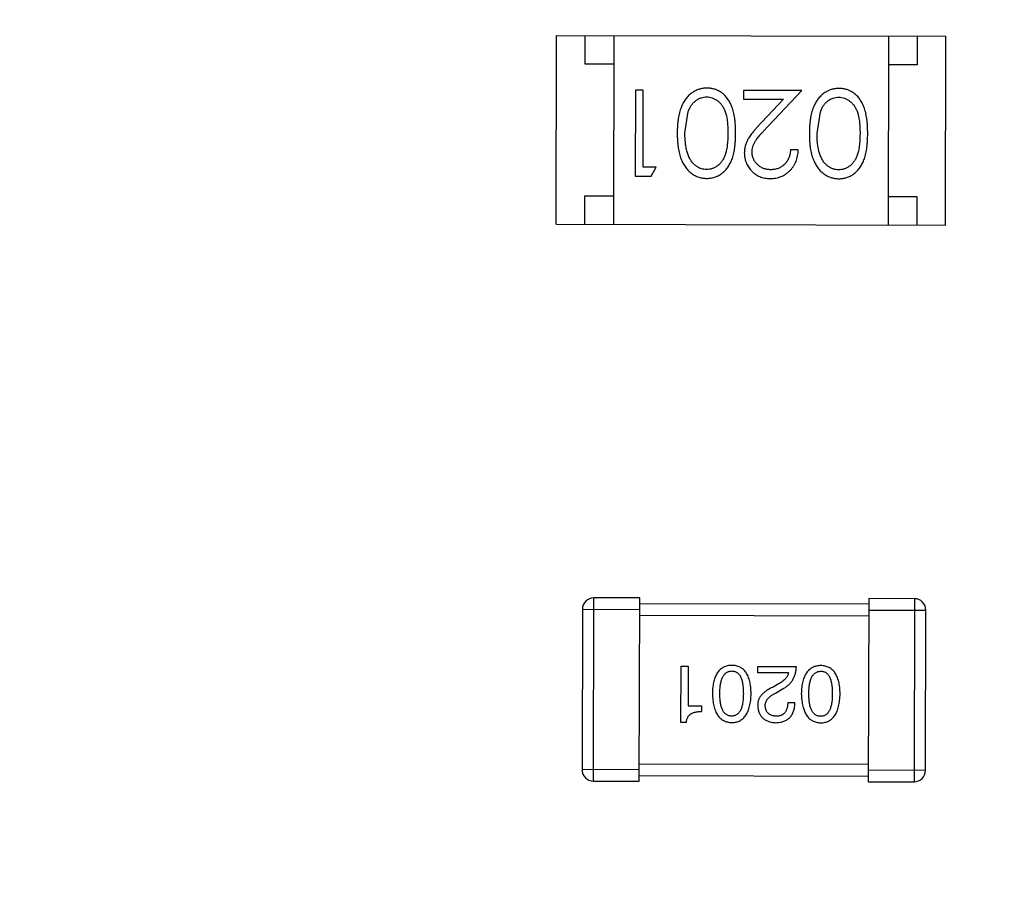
# Model space of a CAD drawing. Header units: millimetres. Extents: x 64 to 213, y 7 to 77.
# Tile 8 of 49: x 179.82 to 181.54, y 18.06 to 19.57. Entities that reach past the tile are written whole.
import ezdxf

# ---------------------------------------------------------------- set-up
doc = ezdxf.new("R2010")
doc.units = ezdxf.units.MM
doc.header["$LTSCALE"] = 1.21
doc.header["$MEASUREMENT"] = 0
doc.layers.get('0').update_dxf_attribs({"linetype": 'CONTINUOUS'})

msp = doc.modelspace()

# ---------------------------------------------------------------- linework, layer by layer
at = {"color": 7, "linetype": 'Continuous'}
for p, q in [((180.7605, 19.2098), (180.7613, 19.5398)), ((180.7613, 19.5398), (181.4413, 19.5381)), ((180.8112, 19.4896), (180.8113, 19.5396)), ((180.8613, 19.5395), (180.8605, 19.2095)), ((181.3413, 19.5383), (181.3405, 19.2083)), ((181.3913, 19.5382), (181.3912, 19.4882)), ((181.4405, 19.2081), (181.4413, 19.5381)), ((180.8612, 19.4895), (180.8112, 19.4896)), ((181.3912, 19.4882), (181.3412, 19.4883)), ((180.8992, 19.4441), (180.8989, 19.2941)), ((180.9127, 19.4441), (180.8992, 19.4441)), ((180.9124, 19.3095), (180.9127, 19.4441)), ((181.0877, 19.4437), (181.0877, 19.4283)), ((181.1896, 19.4434), (181.0877, 19.4437)), ((181.1313, 19.3815), (181.1896, 19.4434)), ((181.0877, 19.4283), (181.1575, 19.4281)), ((181.1575, 19.4281), (181.1198, 19.3882)), ((180.9856, 19.3689), (180.9914, 19.4066)), ((181.2164, 19.3684), (181.2221, 19.4061)), ((181.1836, 19.3396), (181.1701, 19.3396)), ((180.9354, 19.3094), (180.9124, 19.3095)), ((180.9266, 19.2941), (180.9354, 19.3094)), ((180.8989, 19.2941), (180.9266, 19.2941)), ((180.8105, 19.2096), (180.8106, 19.2596)), ((180.8106, 19.2596), (180.8606, 19.2595)), ((181.3406, 19.2583), (181.3906, 19.2582)), ((181.3906, 19.2582), (181.3905, 19.2082)), ((180.7605, 19.2098), (181.4405, 19.2081)), ((180.8258, 18.2372), (180.8266, 18.5572)), ((180.9066, 18.557), (180.8266, 18.5572)), ((180.9058, 18.237), (180.9066, 18.557)), ((181.3065, 18.546), (180.9065, 18.547)), ((181.3066, 18.556), (181.3058, 18.236)), ((181.3866, 18.5558), (181.3066, 18.556)), ((181.3866, 18.5558), (181.3858, 18.2358)), ((180.8065, 18.5372), (180.8058, 18.2572)), ((180.8065, 18.5372), (180.9065, 18.537)), ((180.9065, 18.527), (181.3065, 18.526)), ((181.3065, 18.536), (181.4065, 18.5358)), ((181.4058, 18.2558), (181.4065, 18.5358)), ((180.9786, 18.3395), (180.9788, 18.4379)), ((180.9788, 18.4379), (180.9914, 18.4379)), ((180.9914, 18.4379), (180.9912, 18.3685)), ((181.1129, 18.4261), (181.1129, 18.4376)), ((181.1129, 18.4376), (181.1802, 18.4374)), ((181.1665, 18.426), (181.1129, 18.4261)), ((181.15, 18.4074), (181.1396, 18.4014)), ((181.144, 18.391), (181.1571, 18.3987)), ((181.1653, 18.3746), (181.1778, 18.3746)), ((180.9912, 18.3685), (181.0147, 18.3684)), ((181.0147, 18.3684), (181.0147, 18.3586)), ((180.9879, 18.3395), (180.9786, 18.3395)), ((181.3058, 18.266), (180.9058, 18.267)), ((180.9058, 18.257), (180.8058, 18.2572)), ((181.4058, 18.2558), (181.3058, 18.256)), ((180.8258, 18.2372), (180.9058, 18.237)), ((180.9058, 18.247), (181.3058, 18.246)), ((181.3058, 18.236), (181.3858, 18.2358))]:
    msp.add_line(p, q, dxfattribs=at)
for centre, radius, start, end in [((185.4146, 28.9388), 19.255, 315, 225), ((185.4146, 28.9388), 19.055, 315, 225), ((180.8265, 18.5372), 0.02, 89.8597, 179.8597), ((181.3865, 18.5358), 0.02, 359.8597, 89.8597), ((180.8258, 18.2572), 0.02, 179.8597, 269.8597), ((181.3858, 18.2558), 0.02, 269.8597, 359.8597)]:
    msp.add_arc(centre, radius, start, end, dxfattribs=at)
for points, knots in [([(181.0241, 19.4477), (181.0229, 19.4477), (181.0205, 19.4476), (181.017, 19.4472), (181.0136, 19.4465), (181.0102, 19.4456), (181.007, 19.4444), (181.0038, 19.443), (181.0007, 19.4412), (180.9976, 19.4393), (180.9947, 19.437), (180.992, 19.4345), (180.9894, 19.4317), (180.987, 19.4287), (180.9847, 19.4254), (180.9827, 19.4218), (180.9807, 19.418), (180.9789, 19.414), (180.9773, 19.4096), (180.976, 19.4048), (180.9748, 19.3997), (180.9738, 19.3943), (180.9731, 19.3885), (180.9725, 19.3823), (180.9722, 19.3758), (180.9722, 19.3713), (180.9721, 19.369)], [0, 0, 0, 0, 0.033824, 0.067298, 0.10028, 0.133019, 0.165736, 0.198792, 0.232372, 0.266409, 0.301016, 0.336196, 0.371972, 0.408574, 0.446394, 0.485225, 0.525372, 0.567224, 0.611081, 0.65775, 0.70702, 0.759235, 0.814484, 0.873227, 0.934937, 1, 1, 1, 1]), ([(181.074, 19.3688), (181.074, 19.3712), (181.074, 19.3758), (181.0737, 19.3826), (181.0733, 19.3889), (181.0725, 19.3949), (181.0717, 19.4004), (181.0706, 19.4055), (181.0693, 19.4103), (181.0678, 19.4146), (181.0661, 19.4186), (181.0643, 19.4223), (181.0623, 19.4258), (181.0601, 19.429), (181.0578, 19.432), (181.0553, 19.4347), (181.0527, 19.4372), (181.0499, 19.4394), (181.047, 19.4413), (181.044, 19.443), (181.0409, 19.4445), (181.0377, 19.4456), (181.0344, 19.4465), (181.0311, 19.4472), (181.0276, 19.4476), (181.0253, 19.4477), (181.0241, 19.4477)], [0, 0, 0, 0, 0.068113, 0.132564, 0.193427, 0.250218, 0.303569, 0.353576, 0.400235, 0.443586, 0.484619, 0.524292, 0.56238, 0.599049, 0.63494, 0.669782, 0.704009, 0.737842, 0.771098, 0.803896, 0.836415, 0.868639, 0.900715, 0.933378, 0.966213, 1, 1, 1, 1]), ([(181.2549, 19.4471), (181.2537, 19.4471), (181.2513, 19.4471), (181.2478, 19.4466), (181.2443, 19.446), (181.241, 19.4451), (181.2377, 19.4438), (181.2345, 19.4424), (181.2314, 19.4407), (181.2284, 19.4387), (181.2255, 19.4365), (181.2228, 19.4339), (181.2202, 19.4312), (181.2178, 19.4281), (181.2155, 19.4248), (181.2134, 19.4213), (181.2115, 19.4175), (181.2097, 19.4134), (181.2081, 19.409), (181.2067, 19.4043), (181.2055, 19.3992), (181.2046, 19.3937), (181.2039, 19.3879), (181.2033, 19.3818), (181.203, 19.3752), (181.2029, 19.3707), (181.2029, 19.3685)], [0, 0, 0, 0, 0.033824, 0.067298, 0.10028, 0.133019, 0.165736, 0.198792, 0.232372, 0.266409, 0.301016, 0.336196, 0.371972, 0.408574, 0.446394, 0.485225, 0.525372, 0.567224, 0.611081, 0.65775, 0.70702, 0.759235, 0.814484, 0.873227, 0.934937, 1, 1, 1, 1]), ([(181.3048, 19.3682), (181.3048, 19.3706), (181.3048, 19.3752), (181.3045, 19.382), (181.304, 19.3883), (181.3033, 19.3943), (181.3024, 19.3998), (181.3014, 19.405), (181.3001, 19.4097), (181.2986, 19.414), (181.2969, 19.418), (181.295, 19.4218), (181.293, 19.4252), (181.2909, 19.4285), (181.2886, 19.4314), (181.2861, 19.4342), (181.2834, 19.4366), (181.2807, 19.4388), (181.2777, 19.4407), (181.2747, 19.4424), (181.2717, 19.4439), (181.2685, 19.445), (181.2652, 19.446), (181.2618, 19.4466), (181.2584, 19.447), (181.256, 19.4471), (181.2549, 19.4471)], [0, 0, 0, 0, 0.068113, 0.132564, 0.193427, 0.250218, 0.303569, 0.353576, 0.400235, 0.443586, 0.484619, 0.524292, 0.56238, 0.599049, 0.63494, 0.669782, 0.704009, 0.737842, 0.771098, 0.803896, 0.836415, 0.868639, 0.900715, 0.933378, 0.966213, 1, 1, 1, 1]), ([(180.9914, 19.4066), (180.9917, 19.4077), (180.9925, 19.4097), (180.9939, 19.4126), (180.9953, 19.4154), (180.9969, 19.4179), (180.9987, 19.4202), (181.0005, 19.4223), (181.0026, 19.4242), (181.0054, 19.4265), (181.0091, 19.4288), (181.0138, 19.4308), (181.0186, 19.4321), (181.0219, 19.4322), (181.0236, 19.4323)], [0, 0, 0, 0, 0.075949, 0.148549, 0.218996, 0.286119, 0.351826, 0.416074, 0.478265, 0.540325, 0.660405, 0.774606, 0.887187, 1, 1, 1, 1]), ([(181.0236, 19.4323), (181.0253, 19.4322), (181.0286, 19.432), (181.0334, 19.4307), (181.0382, 19.4286), (181.0419, 19.4262), (181.0448, 19.4239), (181.0468, 19.422), (181.0487, 19.4199), (181.0505, 19.4175), (181.0521, 19.415), (181.0536, 19.4123), (181.0549, 19.4094), (181.0561, 19.4063), (181.0572, 19.4029), (181.0581, 19.3991), (181.0589, 19.395), (181.0596, 19.3905), (181.06, 19.3856), (181.0603, 19.3803), (181.0606, 19.3746), (181.0606, 19.3707), (181.0606, 19.3687)], [0, 0, 0, 0, 0.060034, 0.120278, 0.182348, 0.247919, 0.281641, 0.315701, 0.350322, 0.385703, 0.421819, 0.459196, 0.497866, 0.538301, 0.58121, 0.628183, 0.679403, 0.734699, 0.794074, 0.858416, 0.927049, 1, 1, 1, 1]), ([(181.2221, 19.4061), (181.2225, 19.4071), (181.2233, 19.4091), (181.2246, 19.4121), (181.2261, 19.4148), (181.2277, 19.4173), (181.2295, 19.4196), (181.2313, 19.4218), (181.2333, 19.4237), (181.2361, 19.4259), (181.2398, 19.4282), (181.2445, 19.4302), (181.2494, 19.4315), (181.2527, 19.4317), (181.2544, 19.4317)], [0, 0, 0, 0, 0.075949, 0.148549, 0.218996, 0.286119, 0.351826, 0.416074, 0.478265, 0.540325, 0.660405, 0.774606, 0.887187, 1, 1, 1, 1]), ([(181.2544, 19.4317), (181.256, 19.4316), (181.2593, 19.4315), (181.2642, 19.4302), (181.2689, 19.4281), (181.2727, 19.4257), (181.2755, 19.4234), (181.2776, 19.4214), (181.2795, 19.4193), (181.2812, 19.417), (181.2829, 19.4145), (181.2843, 19.4117), (181.2857, 19.4088), (181.2869, 19.4057), (181.288, 19.4023), (181.2889, 19.3985), (181.2897, 19.3944), (181.2903, 19.3899), (181.2908, 19.385), (181.2911, 19.3797), (181.2914, 19.3741), (181.2914, 19.3702), (181.2914, 19.3682)], [0, 0, 0, 0, 0.060034, 0.120278, 0.182348, 0.247919, 0.281641, 0.315701, 0.350322, 0.385703, 0.421819, 0.459196, 0.497866, 0.538301, 0.58121, 0.628183, 0.679403, 0.734699, 0.794074, 0.858416, 0.927049, 1, 1, 1, 1]), ([(181.1198, 19.3882), (181.1184, 19.3866), (181.1156, 19.3837), (181.1117, 19.3793), (181.1081, 19.3752), (181.1049, 19.3713), (181.102, 19.3677), (181.0995, 19.3643), (181.0974, 19.3612), (181.0951, 19.3574), (181.0928, 19.3526), (181.0908, 19.3467), (181.0896, 19.3406), (181.0894, 19.3365), (181.0893, 19.3344)], [0, 0, 0, 0, 0.09953, 0.192079, 0.277712, 0.357454, 0.429648, 0.495771, 0.555538, 0.608657, 0.707578, 0.804328, 0.901298, 1, 1, 1, 1]), ([(180.9721, 19.369), (180.9721, 19.3667), (180.9722, 19.3622), (180.9725, 19.3557), (180.973, 19.3494), (180.9737, 19.3436), (180.9747, 19.3381), (180.9758, 19.333), (180.9772, 19.3282), (180.9788, 19.3238), (180.9806, 19.3197), (180.9825, 19.3159), (180.9846, 19.3123), (180.9868, 19.309), (180.9893, 19.306), (180.9918, 19.3032), (180.9945, 19.3007), (180.9974, 19.2984), (181.0004, 19.2964), (181.0035, 19.2947), (181.0066, 19.2933), (181.0099, 19.2921), (181.0132, 19.2911), (181.0166, 19.2905), (181.0201, 19.2901), (181.0225, 19.29), (181.0237, 19.29)], [0, 0, 0, 0, 0.065278, 0.127205, 0.186168, 0.241675, 0.294115, 0.343609, 0.390387, 0.434463, 0.476646, 0.517002, 0.555936, 0.593716, 0.630057, 0.665601, 0.700745, 0.734917, 0.768681, 0.802087, 0.834849, 0.867433, 0.900138, 0.932806, 0.966212, 1, 1, 1, 1]), ([(181.0233, 19.3054), (181.0217, 19.3055), (181.0184, 19.3056), (181.0135, 19.3069), (181.0089, 19.309), (181.0051, 19.3114), (181.0023, 19.3137), (181.0002, 19.3157), (180.9983, 19.3179), (180.9965, 19.3204), (180.9948, 19.3231), (180.9932, 19.3261), (180.9918, 19.3293), (180.9905, 19.3327), (180.9893, 19.3364), (180.9883, 19.3403), (180.9875, 19.3444), (180.9867, 19.3489), (180.9863, 19.3535), (180.9858, 19.3584), (180.9856, 19.3636), (180.9856, 19.3671), (180.9856, 19.3689)], [0, 0, 0, 0, 0.059689, 0.119507, 0.181075, 0.246162, 0.279894, 0.314468, 0.350403, 0.387474, 0.426147, 0.466624, 0.508745, 0.553328, 0.600058, 0.649177, 0.700552, 0.754894, 0.811825, 0.871514, 0.934319, 1, 1, 1, 1]), ([(181.0606, 19.3687), (181.0606, 19.3667), (181.0606, 19.3628), (181.0603, 19.3572), (181.0599, 19.3519), (181.0594, 19.347), (181.0588, 19.3424), (181.0579, 19.3383), (181.057, 19.3346), (181.0559, 19.3312), (181.0547, 19.328), (181.0533, 19.3251), (181.0518, 19.3224), (181.0502, 19.3199), (181.0484, 19.3176), (181.0465, 19.3155), (181.0445, 19.3135), (181.0416, 19.3113), (181.0379, 19.309), (181.0332, 19.3068), (181.0283, 19.3056), (181.025, 19.3055), (181.0233, 19.3054)], [0, 0, 0, 0, 0.073302, 0.142286, 0.206253, 0.266017, 0.321612, 0.372532, 0.419497, 0.462398, 0.502825, 0.541489, 0.579034, 0.615143, 0.650298, 0.684912, 0.718701, 0.752189, 0.817245, 0.879117, 0.939613, 1, 1, 1, 1]), ([(181.0237, 19.29), (181.0249, 19.29), (181.0272, 19.29), (181.0307, 19.2904), (181.034, 19.2911), (181.0373, 19.292), (181.0406, 19.2932), (181.0437, 19.2946), (181.0467, 19.2963), (181.0497, 19.2983), (181.0525, 19.3005), (181.0552, 19.3029), (181.0576, 19.3056), (181.06, 19.3086), (181.0621, 19.3118), (181.0642, 19.3152), (181.066, 19.3189), (181.0677, 19.3229), (181.0692, 19.3272), (181.0705, 19.3319), (181.0716, 19.337), (181.0724, 19.3425), (181.0731, 19.3485), (181.0737, 19.3549), (181.074, 19.3617), (181.074, 19.3664), (181.074, 19.3688)], [0, 0, 0, 0, 0.033742, 0.066533, 0.099153, 0.13154, 0.164087, 0.196563, 0.229707, 0.263315, 0.297504, 0.331686, 0.366482, 0.4021, 0.438958, 0.476748, 0.515985, 0.556589, 0.599519, 0.645765, 0.695487, 0.748721, 0.805687, 0.866754, 0.931405, 1, 1, 1, 1]), ([(181.1028, 19.3356), (181.1029, 19.3372), (181.103, 19.3404), (181.1041, 19.3452), (181.1058, 19.3499), (181.1078, 19.3537), (181.1098, 19.3568), (181.1117, 19.3595), (181.1141, 19.3624), (181.1167, 19.3657), (181.1198, 19.3692), (181.1233, 19.373), (181.1271, 19.3772), (181.1299, 19.38), (181.1313, 19.3815)], [0, 0, 0, 0, 0.088014, 0.174976, 0.2638, 0.355443, 0.406413, 0.465519, 0.533076, 0.609353, 0.693899, 0.787171, 0.889197, 1, 1, 1, 1]), ([(181.2029, 19.3685), (181.2029, 19.3661), (181.203, 19.3617), (181.2032, 19.3551), (181.2038, 19.3489), (181.2045, 19.343), (181.2054, 19.3376), (181.2066, 19.3324), (181.208, 19.3277), (181.2096, 19.3233), (181.2114, 19.3192), (181.2133, 19.3153), (181.2154, 19.3118), (181.2176, 19.3084), (181.22, 19.3054), (181.2226, 19.3026), (181.2253, 19.3001), (181.2282, 19.2979), (181.2311, 19.2959), (181.2342, 19.2942), (181.2374, 19.2927), (181.2406, 19.2915), (181.244, 19.2906), (181.2474, 19.2899), (181.2509, 19.2895), (181.2533, 19.2894), (181.2545, 19.2894)], [0, 0, 0, 0, 0.065278, 0.127205, 0.186168, 0.241675, 0.294115, 0.343609, 0.390387, 0.434463, 0.476646, 0.517002, 0.555936, 0.593716, 0.630057, 0.665601, 0.700745, 0.734917, 0.768681, 0.802087, 0.834849, 0.867433, 0.900138, 0.932806, 0.966212, 1, 1, 1, 1]), ([(181.2541, 19.3048), (181.2524, 19.3049), (181.2491, 19.3051), (181.2443, 19.3063), (181.2396, 19.3085), (181.2359, 19.3108), (181.233, 19.3131), (181.231, 19.3151), (181.229, 19.3174), (181.2272, 19.3198), (181.2256, 19.3226), (181.224, 19.3255), (181.2226, 19.3287), (181.2213, 19.3321), (181.2201, 19.3358), (181.219, 19.3397), (181.2182, 19.3439), (181.2175, 19.3483), (181.217, 19.353), (181.2166, 19.3579), (181.2164, 19.363), (181.2164, 19.3666), (181.2164, 19.3684)], [0, 0, 0, 0, 0.059689, 0.119507, 0.181075, 0.246162, 0.279894, 0.314468, 0.350403, 0.387474, 0.426147, 0.466624, 0.508745, 0.553328, 0.600058, 0.649177, 0.700552, 0.754894, 0.811825, 0.871514, 0.934319, 1, 1, 1, 1]), ([(181.2914, 19.3682), (181.2913, 19.3662), (181.2913, 19.3623), (181.2911, 19.3566), (181.2907, 19.3513), (181.2902, 19.3464), (181.2896, 19.3419), (181.2887, 19.3378), (181.2878, 19.334), (181.2867, 19.3306), (181.2854, 19.3275), (181.2841, 19.3246), (181.2826, 19.3219), (181.2809, 19.3194), (181.2792, 19.317), (181.2773, 19.3149), (181.2753, 19.313), (181.2724, 19.3107), (181.2687, 19.3084), (181.264, 19.3063), (181.259, 19.3051), (181.2557, 19.3049), (181.2541, 19.3048)], [0, 0, 0, 0, 0.073302, 0.142286, 0.206253, 0.266017, 0.321612, 0.372532, 0.419497, 0.462398, 0.502825, 0.541489, 0.579034, 0.615143, 0.650298, 0.684912, 0.718701, 0.752189, 0.817245, 0.879117, 0.939613, 1, 1, 1, 1]), ([(181.2545, 19.2894), (181.2557, 19.2894), (181.258, 19.2895), (181.2614, 19.2899), (181.2648, 19.2905), (181.2681, 19.2915), (181.2713, 19.2926), (181.2744, 19.2941), (181.2775, 19.2958), (181.2804, 19.2977), (181.2833, 19.2999), (181.2859, 19.3024), (181.2884, 19.3051), (181.2907, 19.308), (181.2929, 19.3112), (181.2949, 19.3147), (181.2968, 19.3184), (181.2984, 19.3223), (181.2999, 19.3266), (181.3012, 19.3313), (181.3024, 19.3364), (181.3032, 19.342), (181.3039, 19.3479), (181.3044, 19.3543), (181.3048, 19.3611), (181.3048, 19.3658), (181.3048, 19.3682)], [0, 0, 0, 0, 0.033742, 0.066533, 0.099153, 0.13154, 0.164087, 0.196563, 0.229707, 0.263315, 0.297504, 0.331686, 0.366482, 0.4021, 0.438958, 0.476748, 0.515985, 0.556589, 0.599519, 0.645765, 0.695487, 0.748721, 0.805687, 0.866754, 0.931405, 1, 1, 1, 1]), ([(181.0893, 19.3344), (181.0894, 19.3329), (181.0895, 19.33), (181.09, 19.3257), (181.091, 19.3215), (181.0924, 19.3175), (181.0942, 19.3137), (181.0963, 19.31), (181.0988, 19.3064), (181.1018, 19.303), (181.105, 19.2999), (181.1085, 19.2972), (181.1122, 19.2949), (181.1162, 19.293), (181.1205, 19.2915), (181.125, 19.2905), (181.1297, 19.2898), (181.1329, 19.2898), (181.1346, 19.2897)], [0, 0, 0, 0, 0.06271, 0.123347, 0.183401, 0.242828, 0.302097, 0.36242, 0.423725, 0.487032, 0.550491, 0.612709, 0.674265, 0.73617, 0.799211, 0.863483, 0.930525, 1, 1, 1, 1]), ([(181.1353, 19.3051), (181.1342, 19.3051), (181.132, 19.3052), (181.1287, 19.3056), (181.1256, 19.3063), (181.1227, 19.3073), (181.1198, 19.3086), (181.1171, 19.3102), (181.1146, 19.312), (181.1122, 19.3141), (181.11, 19.3164), (181.1081, 19.3188), (181.1064, 19.3213), (181.1051, 19.324), (181.1041, 19.3267), (181.1034, 19.3296), (181.1029, 19.3325), (181.1028, 19.3346), (181.1028, 19.3356)], [0, 0, 0, 0, 0.068027, 0.133505, 0.19695, 0.26027, 0.322741, 0.384982, 0.448465, 0.513424, 0.578224, 0.640011, 0.700094, 0.760067, 0.819012, 0.877878, 0.938035, 1, 1, 1, 1]), ([(181.1346, 19.2897), (181.1362, 19.2897), (181.1395, 19.2898), (181.1444, 19.2905), (181.149, 19.2916), (181.1534, 19.2931), (181.1576, 19.2951), (181.1617, 19.2975), (181.1655, 19.3003), (181.169, 19.3036), (181.1723, 19.3072), (181.1752, 19.3111), (181.1777, 19.3153), (181.1797, 19.3197), (181.1813, 19.3243), (181.1825, 19.3292), (181.1833, 19.3343), (181.1835, 19.3378), (181.1836, 19.3396)], [0, 0, 0, 0, 0.06445, 0.126725, 0.187421, 0.247417, 0.306749, 0.366595, 0.427749, 0.490235, 0.553031, 0.614805, 0.676505, 0.738096, 0.801021, 0.864897, 0.931209, 1, 1, 1, 1]), ([(181.1701, 19.3396), (181.17, 19.3383), (181.1697, 19.3357), (181.169, 19.3319), (181.168, 19.3284), (181.1668, 19.325), (181.1653, 19.322), (181.1635, 19.3191), (181.1615, 19.3165), (181.1593, 19.3141), (181.1568, 19.312), (181.1542, 19.3101), (181.1514, 19.3085), (181.1485, 19.3073), (181.1454, 19.3063), (181.1421, 19.3056), (181.1388, 19.3052), (181.1365, 19.3051), (181.1353, 19.3051)], [0, 0, 0, 0, 0.073648, 0.143686, 0.210962, 0.275557, 0.338064, 0.399311, 0.4594, 0.51934, 0.579024, 0.637809, 0.695959, 0.754122, 0.813113, 0.873453, 0.935561, 1, 1, 1, 1]), ([(181.0675, 18.4393), (181.0661, 18.4393), (181.0636, 18.4391), (181.0598, 18.4385), (181.0563, 18.4375), (181.053, 18.4361), (181.05, 18.4344), (181.0472, 18.4322), (181.0447, 18.4297), (181.0425, 18.4268), (181.0405, 18.4235), (181.0387, 18.4199), (181.0372, 18.4158), (181.036, 18.4114), (181.035, 18.4067), (181.0342, 18.4015), (181.0337, 18.396), (181.0335, 18.3922), (181.0335, 18.3902)], [0, 0, 0, 0, 0.059134, 0.115603, 0.169236, 0.221572, 0.273254, 0.32474, 0.377319, 0.431815, 0.488555, 0.548609, 0.612242, 0.680182, 0.75251, 0.829782, 0.91231, 1, 1, 1, 1]), ([(181.1012, 18.3901), (181.1012, 18.392), (181.101, 18.3958), (181.1005, 18.4014), (181.0998, 18.4065), (181.0988, 18.4113), (181.0976, 18.4157), (181.0961, 18.4197), (181.0944, 18.4234), (181.0924, 18.4267), (181.0902, 18.4296), (181.0877, 18.4321), (181.0849, 18.4343), (181.0819, 18.4361), (181.0786, 18.4375), (181.0751, 18.4385), (181.0714, 18.4391), (181.0688, 18.4392), (181.0675, 18.4393)], [0, 0, 0, 0, 0.087693, 0.170223, 0.247496, 0.319826, 0.387768, 0.451403, 0.511459, 0.568358, 0.622671, 0.675251, 0.726739, 0.778422, 0.830759, 0.884394, 0.940865, 1, 1, 1, 1]), ([(181.2229, 18.4389), (181.2216, 18.4389), (181.219, 18.4388), (181.2152, 18.4381), (181.2117, 18.4371), (181.2085, 18.4358), (181.2055, 18.434), (181.2027, 18.4319), (181.2002, 18.4293), (181.1979, 18.4264), (181.1959, 18.4231), (181.1942, 18.4195), (181.1927, 18.4155), (181.1914, 18.4111), (181.1904, 18.4063), (181.1896, 18.4011), (181.1891, 18.3956), (181.189, 18.3918), (181.1889, 18.3898)], [0, 0, 0, 0, 0.059134, 0.115603, 0.169236, 0.221572, 0.273254, 0.32474, 0.377319, 0.431815, 0.488555, 0.548609, 0.612242, 0.680182, 0.75251, 0.829782, 0.91231, 1, 1, 1, 1]), ([(181.2567, 18.3897), (181.2566, 18.3916), (181.2565, 18.3954), (181.256, 18.401), (181.2553, 18.4061), (181.2543, 18.4109), (181.253, 18.4153), (181.2515, 18.4193), (181.2498, 18.423), (181.2478, 18.4263), (181.2456, 18.4292), (181.2431, 18.4318), (181.2403, 18.4339), (181.2373, 18.4357), (181.2341, 18.4371), (181.2306, 18.4381), (181.2268, 18.4387), (181.2242, 18.4389), (181.2229, 18.4389)], [0, 0, 0, 0, 0.087693, 0.170223, 0.247496, 0.319826, 0.387768, 0.451403, 0.511459, 0.568358, 0.622671, 0.675251, 0.726739, 0.778422, 0.830759, 0.884394, 0.940865, 1, 1, 1, 1]), ([(181.0466, 18.3902), (181.0466, 18.3917), (181.0466, 18.3948), (181.0469, 18.3992), (181.0473, 18.4033), (181.0479, 18.4071), (181.0486, 18.4106), (181.0495, 18.4138), (181.0505, 18.4168), (181.0518, 18.4194), (181.0532, 18.4217), (181.0547, 18.4237), (181.0564, 18.4255), (181.0583, 18.4269), (181.0604, 18.428), (181.0626, 18.4288), (181.065, 18.4293), (181.0666, 18.4294), (181.0674, 18.4295)], [0, 0, 0, 0, 0.094834, 0.184067, 0.267029, 0.344713, 0.417334, 0.484367, 0.546941, 0.604717, 0.65953, 0.710539, 0.759381, 0.806382, 0.853027, 0.900623, 0.949121, 1, 1, 1, 1]), ([(181.0674, 18.4295), (181.0683, 18.4294), (181.0699, 18.4294), (181.0722, 18.4289), (181.0743, 18.4281), (181.0763, 18.427), (181.0782, 18.4256), (181.0798, 18.4239), (181.0813, 18.4219), (181.0827, 18.4196), (181.0838, 18.4169), (181.0849, 18.414), (181.0857, 18.4108), (181.0864, 18.4072), (181.0869, 18.4034), (181.0873, 18.3992), (181.0875, 18.3947), (181.0876, 18.3917), (181.0876, 18.3901)], [0, 0, 0, 0, 0.049766, 0.097012, 0.143225, 0.188786, 0.235079, 0.282962, 0.333687, 0.387747, 0.445963, 0.508657, 0.576545, 0.649868, 0.72822, 0.812712, 0.903543, 1, 1, 1, 1]), ([(181.1665, 18.426), (181.1663, 18.4251), (181.1659, 18.4233), (181.1648, 18.4208), (181.1634, 18.4184), (181.1615, 18.416), (181.1592, 18.4137), (181.1566, 18.4115), (181.1535, 18.4094), (181.1512, 18.4081), (181.15, 18.4074)], [0, 0, 0, 0, 0.103034, 0.208166, 0.318255, 0.434664, 0.559728, 0.695394, 0.841708, 1, 1, 1, 1]), ([(181.1571, 18.3987), (181.158, 18.3992), (181.1598, 18.4002), (181.1624, 18.4018), (181.1648, 18.4036), (181.167, 18.4055), (181.169, 18.4075), (181.1709, 18.4097), (181.1726, 18.4119), (181.1741, 18.4143), (181.1755, 18.4168), (181.1767, 18.4194), (181.1777, 18.4221), (181.1785, 18.425), (181.1792, 18.4279), (181.1797, 18.431), (181.18, 18.4341), (181.1801, 18.4363), (181.1802, 18.4374)], [0, 0, 0, 0, 0.065828, 0.130094, 0.192451, 0.254037, 0.313974, 0.373757, 0.433048, 0.492243, 0.551902, 0.611758, 0.672678, 0.734814, 0.798569, 0.863693, 0.930488, 1, 1, 1, 1]), ([(181.202, 18.3898), (181.202, 18.3914), (181.2021, 18.3944), (181.2023, 18.3988), (181.2027, 18.4029), (181.2033, 18.4067), (181.204, 18.4102), (181.2049, 18.4135), (181.206, 18.4164), (181.2072, 18.419), (181.2086, 18.4213), (181.2102, 18.4233), (181.2119, 18.4251), (181.2138, 18.4265), (181.2158, 18.4276), (181.218, 18.4284), (181.2204, 18.4289), (181.222, 18.429), (181.2229, 18.4291)], [0, 0, 0, 0, 0.094834, 0.184067, 0.267029, 0.344713, 0.417334, 0.484367, 0.546941, 0.604717, 0.65953, 0.710539, 0.759381, 0.806382, 0.853027, 0.900623, 0.949121, 1, 1, 1, 1]), ([(181.2229, 18.4291), (181.2237, 18.4291), (181.2253, 18.429), (181.2276, 18.4285), (181.2298, 18.4278), (181.2318, 18.4266), (181.2336, 18.4253), (181.2353, 18.4235), (181.2368, 18.4215), (181.2381, 18.4192), (181.2393, 18.4166), (181.2403, 18.4136), (181.2411, 18.4104), (181.2418, 18.4068), (181.2424, 18.403), (181.2427, 18.3988), (181.243, 18.3944), (181.243, 18.3913), (181.243, 18.3897)], [0, 0, 0, 0, 0.049766, 0.097012, 0.143225, 0.188786, 0.235079, 0.282962, 0.333687, 0.387747, 0.445963, 0.508657, 0.576545, 0.649868, 0.72822, 0.812712, 0.903543, 1, 1, 1, 1]), ([(181.0335, 18.3902), (181.0336, 18.3882), (181.0337, 18.3843), (181.0343, 18.3786), (181.0351, 18.3734), (181.0361, 18.3685), (181.0373, 18.364), (181.0388, 18.3598), (181.0406, 18.356), (181.0426, 18.3526), (181.0448, 18.3496), (181.0473, 18.347), (181.05, 18.3447), (181.053, 18.3429), (181.0562, 18.3414), (181.0597, 18.3403), (181.0634, 18.3396), (181.0659, 18.3394), (181.0672, 18.3393)], [0, 0, 0, 0, 0.088475, 0.171606, 0.249595, 0.322626, 0.391327, 0.455765, 0.516374, 0.573675, 0.628522, 0.681161, 0.732559, 0.783563, 0.83504, 0.887639, 0.942585, 1, 1, 1, 1]), ([(181.0673, 18.3508), (181.0664, 18.3508), (181.0648, 18.3509), (181.0624, 18.3513), (181.0602, 18.3521), (181.0581, 18.3532), (181.0563, 18.3546), (181.0545, 18.3563), (181.053, 18.3584), (181.0516, 18.3607), (181.0504, 18.3633), (181.0494, 18.3663), (181.0485, 18.3695), (181.0478, 18.373), (181.0472, 18.3769), (181.0469, 18.3811), (181.0466, 18.3855), (181.0466, 18.3886), (181.0466, 18.3902)], [0, 0, 0, 0, 0.050604, 0.098688, 0.145699, 0.191791, 0.238625, 0.286717, 0.337546, 0.391814, 0.449755, 0.512106, 0.579685, 0.652048, 0.730262, 0.814146, 0.904281, 1, 1, 1, 1]), ([(181.0672, 18.3393), (181.0686, 18.3394), (181.0711, 18.3395), (181.0749, 18.3401), (181.0784, 18.3412), (181.0817, 18.3426), (181.0847, 18.3444), (181.0875, 18.3466), (181.09, 18.3492), (181.0922, 18.3522), (181.0942, 18.3556), (181.096, 18.3594), (181.0975, 18.3636), (181.0987, 18.3681), (181.0997, 18.3731), (181.1005, 18.3784), (181.101, 18.3841), (181.1012, 18.388), (181.1012, 18.3901)], [0, 0, 0, 0, 0.057911, 0.113262, 0.165956, 0.217443, 0.268511, 0.319665, 0.372, 0.426129, 0.483365, 0.543779, 0.607756, 0.676562, 0.749704, 0.827713, 0.911177, 1, 1, 1, 1]), ([(181.0876, 18.3901), (181.0876, 18.3885), (181.0875, 18.3854), (181.0873, 18.381), (181.0869, 18.3768), (181.0863, 18.3729), (181.0856, 18.3694), (181.0848, 18.3662), (181.0837, 18.3632), (181.0825, 18.3606), (181.0812, 18.3583), (181.0797, 18.3563), (181.078, 18.3546), (181.0762, 18.3532), (181.0742, 18.3521), (181.072, 18.3513), (181.0697, 18.3509), (181.0681, 18.3508), (181.0673, 18.3508)], [0, 0, 0, 0, 0.096452, 0.187278, 0.271765, 0.350519, 0.423437, 0.491321, 0.554011, 0.612224, 0.666281, 0.717003, 0.764884, 0.811423, 0.856783, 0.902993, 0.950236, 1, 1, 1, 1]), ([(181.1396, 18.4014), (181.1385, 18.4009), (181.1363, 18.3999), (181.1331, 18.3982), (181.1302, 18.3965), (181.1275, 18.3948), (181.125, 18.3929), (181.1228, 18.391), (181.1208, 18.3891), (181.119, 18.387), (181.1174, 18.385), (181.116, 18.3828), (181.1149, 18.3806), (181.114, 18.3784), (181.1134, 18.376), (181.1129, 18.3736), (181.1127, 18.3712), (181.1128, 18.3695), (181.1128, 18.3687)], [0, 0, 0, 0, 0.082731, 0.161257, 0.236138, 0.307554, 0.375712, 0.440848, 0.502916, 0.562567, 0.619798, 0.675716, 0.73039, 0.78386, 0.837315, 0.890547, 0.944917, 1, 1, 1, 1]), ([(181.1259, 18.3681), (181.1259, 18.3687), (181.1258, 18.3697), (181.1259, 18.3714), (181.1262, 18.3729), (181.1266, 18.3745), (181.1272, 18.376), (181.1279, 18.3775), (181.1288, 18.379), (181.1299, 18.3804), (181.1311, 18.3819), (181.1325, 18.3833), (181.134, 18.3846), (181.1357, 18.386), (181.1375, 18.3873), (181.1395, 18.3886), (181.1417, 18.3898), (181.1432, 18.3906), (181.144, 18.391)], [0, 0, 0, 0, 0.052237, 0.103888, 0.155485, 0.207395, 0.259864, 0.31356, 0.369176, 0.4266, 0.486836, 0.550048, 0.61567, 0.685271, 0.75824, 0.834614, 0.915635, 1, 1, 1, 1]), ([(181.1889, 18.3898), (181.189, 18.3878), (181.1892, 18.3839), (181.1897, 18.3783), (181.1905, 18.373), (181.1915, 18.3681), (181.1928, 18.3636), (181.1943, 18.3594), (181.196, 18.3556), (181.198, 18.3523), (181.2003, 18.3492), (181.2027, 18.3466), (181.2055, 18.3443), (181.2084, 18.3425), (181.2117, 18.341), (181.2151, 18.3399), (181.2188, 18.3392), (181.2214, 18.339), (181.2227, 18.3389)], [0, 0, 0, 0, 0.088475, 0.171606, 0.249595, 0.322626, 0.391327, 0.455765, 0.516374, 0.573675, 0.628522, 0.681161, 0.732559, 0.783563, 0.83504, 0.887639, 0.942585, 1, 1, 1, 1]), ([(181.2227, 18.3504), (181.2219, 18.3504), (181.2202, 18.3505), (181.2178, 18.351), (181.2156, 18.3517), (181.2136, 18.3528), (181.2117, 18.3543), (181.21, 18.356), (181.2085, 18.358), (181.2071, 18.3603), (181.2059, 18.3629), (181.2048, 18.3659), (181.2039, 18.3691), (181.2032, 18.3727), (181.2027, 18.3765), (181.2023, 18.3807), (181.2021, 18.3851), (181.202, 18.3882), (181.202, 18.3898)], [0, 0, 0, 0, 0.050604, 0.098688, 0.145699, 0.191791, 0.238625, 0.286717, 0.337546, 0.391814, 0.449755, 0.512106, 0.579685, 0.652048, 0.730262, 0.814146, 0.904281, 1, 1, 1, 1]), ([(181.2227, 18.3389), (181.224, 18.339), (181.2266, 18.3391), (181.2303, 18.3397), (181.2338, 18.3408), (181.2371, 18.3422), (181.2401, 18.344), (181.2429, 18.3463), (181.2454, 18.3489), (181.2476, 18.3519), (181.2497, 18.3553), (181.2514, 18.359), (181.2529, 18.3632), (181.2542, 18.3677), (181.2552, 18.3727), (181.2559, 18.378), (181.2565, 18.3837), (181.2566, 18.3876), (181.2567, 18.3897)], [0, 0, 0, 0, 0.057911, 0.113262, 0.165956, 0.217443, 0.268511, 0.319665, 0.372, 0.426129, 0.483365, 0.543779, 0.607756, 0.676562, 0.749704, 0.827713, 0.911177, 1, 1, 1, 1]), ([(181.243, 18.3897), (181.243, 18.3881), (181.243, 18.385), (181.2427, 18.3806), (181.2423, 18.3764), (181.2418, 18.3726), (181.241, 18.369), (181.2402, 18.3658), (181.2391, 18.3629), (181.2379, 18.3602), (181.2366, 18.3579), (181.2351, 18.3559), (181.2334, 18.3542), (181.2316, 18.3528), (181.2296, 18.3517), (181.2274, 18.3509), (181.2251, 18.3505), (181.2235, 18.3504), (181.2227, 18.3504)], [0, 0, 0, 0, 0.096452, 0.187278, 0.271765, 0.350519, 0.423437, 0.491321, 0.554011, 0.612224, 0.666281, 0.717003, 0.764884, 0.811423, 0.856783, 0.902993, 0.950236, 1, 1, 1, 1]), ([(181.1439, 18.3391), (181.1452, 18.3392), (181.1478, 18.3393), (181.1516, 18.3398), (181.1552, 18.3406), (181.1584, 18.3417), (181.1615, 18.343), (181.1643, 18.3445), (181.1668, 18.3463), (181.1691, 18.3485), (181.1711, 18.3508), (181.1728, 18.3534), (181.1743, 18.3563), (181.1755, 18.3595), (181.1765, 18.3629), (181.1772, 18.3665), (181.1777, 18.3705), (181.1778, 18.3732), (181.1778, 18.3746)], [0, 0, 0, 0, 0.07282, 0.141057, 0.2062, 0.267672, 0.326735, 0.383519, 0.439188, 0.494454, 0.549628, 0.605958, 0.66397, 0.72402, 0.787502, 0.854127, 0.925065, 1, 1, 1, 1]), ([(181.1653, 18.3746), (181.1652, 18.3736), (181.1651, 18.3717), (181.1648, 18.369), (181.1644, 18.3665), (181.1638, 18.3641), (181.1631, 18.362), (181.1623, 18.36), (181.1612, 18.3582), (181.16, 18.3566), (181.1587, 18.3551), (181.1573, 18.3539), (181.1557, 18.3529), (181.1539, 18.352), (181.152, 18.3514), (181.15, 18.3509), (181.1478, 18.3506), (181.1463, 18.3506), (181.1455, 18.3506)], [0, 0, 0, 0, 0.082594, 0.15978, 0.232961, 0.301462, 0.365595, 0.426678, 0.484662, 0.540809, 0.595146, 0.648401, 0.702272, 0.757102, 0.813447, 0.872233, 0.934055, 1, 1, 1, 1]), ([(180.9879, 18.3395), (180.988, 18.3403), (180.9882, 18.3419), (180.9887, 18.3442), (180.9894, 18.3463), (180.9903, 18.3483), (180.9914, 18.3501), (180.9927, 18.3517), (180.9941, 18.3532), (180.9957, 18.3544), (180.9975, 18.3555), (180.9994, 18.3565), (181.0015, 18.3573), (181.0038, 18.3578), (181.0063, 18.3583), (181.0089, 18.3585), (181.0118, 18.3587), (181.0137, 18.3586), (181.0147, 18.3586)], [0, 0, 0, 0, 0.066659, 0.129311, 0.18962, 0.247164, 0.30314, 0.357527, 0.411867, 0.466926, 0.523012, 0.580527, 0.641561, 0.705268, 0.772282, 0.84407, 0.919338, 1, 1, 1, 1]), ([(181.1128, 18.3687), (181.1129, 18.3676), (181.113, 18.3654), (181.1136, 18.3622), (181.1143, 18.3592), (181.1153, 18.3564), (181.1164, 18.3538), (181.1178, 18.3515), (181.1194, 18.3493), (181.1213, 18.3473), (181.1234, 18.3456), (181.1256, 18.344), (181.1282, 18.3427), (181.1309, 18.3415), (181.1338, 18.3406), (181.137, 18.3399), (181.1403, 18.3394), (181.1427, 18.3392), (181.1439, 18.3391)], [0, 0, 0, 0, 0.070688, 0.137741, 0.201612, 0.262778, 0.321223, 0.378455, 0.434411, 0.490146, 0.546362, 0.603392, 0.662208, 0.723401, 0.787372, 0.85442, 0.925153, 1, 1, 1, 1]), ([(181.1455, 18.3506), (181.1448, 18.3506), (181.1433, 18.3507), (181.1412, 18.3509), (181.1392, 18.3514), (181.1373, 18.3519), (181.1356, 18.3525), (181.134, 18.3533), (181.1326, 18.3542), (181.1313, 18.3552), (181.1302, 18.3564), (181.1291, 18.3577), (181.1282, 18.3591), (181.1275, 18.3607), (181.1269, 18.3624), (181.1264, 18.3642), (181.1261, 18.3661), (181.1259, 18.3674), (181.1259, 18.3681)], [0, 0, 0, 0, 0.076112, 0.148436, 0.216883, 0.281466, 0.34298, 0.402356, 0.459881, 0.51546, 0.571111, 0.62658, 0.683162, 0.741007, 0.801404, 0.863825, 0.930544, 1, 1, 1, 1])]:
    msp.add_open_spline(points, degree=3, knots=knots, dxfattribs=at)

doc.saveas('drawing.dxf')
